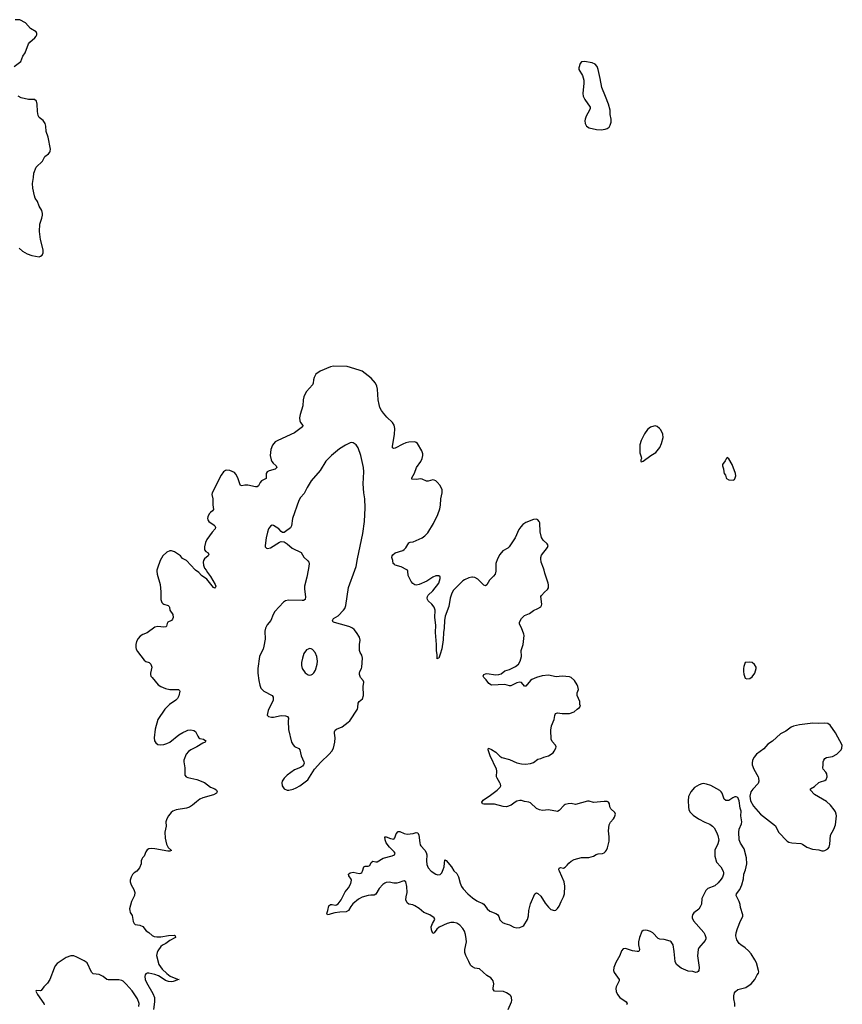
# Model space of a CAD drawing. Header units: inches. Extents: x 2057758 to 2159670, y 827298 to 1016821.
# Tile 70 of 90: x 2093971 to 2104921, y 964219 to 977333. Entities that reach past the tile are written whole.
import ezdxf

# ---------------------------------------------------------------- set-up
doc = ezdxf.new("R2010")
doc.units = ezdxf.units.IN
doc.header["$MEASUREMENT"] = 0
for name, color, linetype in [('C0996', 7, 'Continuous'), ('C0997', 7, 'Continuous'), ('C1906', 7, 'Continuous'), ('C1907', 7, 'Continuous')]:
    doc.layers.add(name, color=color, linetype=linetype)

msp = doc.modelspace()

# ---------------------------------------------------------------- linework, layer by layer
at = {"layer": 'C0996', "color": 6}
for points, elevation in [([(2095798, 970000), (2095796, 969990), (2095802, 969950), (2095840, 969810), (2095851, 969711), (2095851, 969610), (2095865, 969570), (2095876, 969556), (2095890, 969547), (2095947, 969530), (2095959, 969519), (2095964, 969510), (2095969, 969470), (2096011, 969411), (2096014, 969370), (2096006, 969350), (2095990, 969332), (2095945, 969310), (2095933, 969290), (2095925, 969255), (2095915, 969245), (2095890, 969240), (2095810, 969250), (2095770, 969241), (2095670, 969167), (2095610, 969145), (2095576, 969124), (2095546, 969090), (2095526, 969050), (2095515, 969010), (2095516, 968970), (2095521, 968950), (2095539, 968919), (2095630, 968802), (2095650, 968786), (2095693, 968773), (2095717, 968750), (2095730, 968710), (2095710, 968630), (2095710, 968610), (2095718, 968590), (2095734, 968570), (2095816, 968476), (2095850, 968450), (2095910, 968425), (2095970, 968413), (2096085, 968410), (2096099, 968399), (2096104, 968390), (2096090, 968329), (2096070, 968290), (2096050, 968269), (2095964, 968210), (2095901, 968150), (2095812, 968010), (2095776, 967884), (2095761, 967770), (2095764, 967730), (2095781, 967701), (2095810, 967681), (2095850, 967676), (2095890, 967680), (2095930, 967692), (2095970, 967711), (2096090, 967806), (2096142, 967838), (2096190, 967860), (2096210, 967868), (2096250, 967873), (2096287, 967867), (2096310, 967854), (2096341, 967790), (2096356, 967770), (2096370, 967761), (2096417, 967750), (2096449, 967730), (2096441, 967710), (2096410, 967699), (2096330, 967647), (2096250, 967610), (2096216, 967584), (2096189, 967550), (2096156, 967470), (2096156, 967450), (2096170, 967370), (2096170, 967270), (2096185, 967250), (2096210, 967238), (2096330, 967213), (2096432, 967172), (2096513, 967113), (2096570, 967090), (2096590, 967070), (2096599, 967050), (2096590, 967030), (2096553, 967010), (2096411, 966969), (2096370, 966950), (2096323, 966917), (2096270, 966869), (2096230, 966844), (2096190, 966832), (2096053, 966807), (2096010, 966790), (2095987, 966773), (2095952, 966728), (2095930, 966690), (2095915, 966650), (2095919, 966590), (2095904, 966510), (2095908, 966430), (2095927, 966350), (2095949, 966309), (2095991, 966269), (2095970, 966258), (2095943, 966257), (2095770, 966290), (2095730, 966294), (2095690, 966290), (2095670, 966277), (2095650, 966250), (2095630, 966190), (2095607, 966170), (2095595, 966150), (2095588, 966130), (2095588, 966090), (2095565, 966035), (2095530, 965993), (2095495, 965970), (2095474, 965946), (2095453, 965910), (2095442, 965870), (2095441, 965850), (2095453, 965810), (2095490, 965748), (2095503, 965710), (2095498, 965670), (2095459, 965590), (2095434, 965490), (2095435, 965470), (2095443, 965443), (2095470, 965402), (2095483, 965323), (2095493, 965293), (2095510, 965282), (2095570, 965272), (2095610, 965255), (2095656, 965196), (2095690, 965175), (2095734, 965134), (2095762, 965122), (2095797, 965117), (2095850, 965118), (2095950, 965137), (2096030, 965138), (2096041, 965130), (2096045, 965110), (2096038, 965102), (2095970, 965067), (2095917, 965030), (2095872, 965008), (2095850, 964990), (2095809, 964930), (2095800, 964910), (2095794, 964870), (2095824, 964750), (2095867, 964687), (2095928, 964628), (2095975, 964595), (2096070, 964554), (2096094, 964550), (2096070, 964546), (2096041, 964530), (2096016, 964524), (2095990, 964520), (2095950, 964521), (2095910, 964537), (2095856, 964576), (2095817, 964597), (2095770, 964615), (2095688, 964632), (2095667, 964633), (2095650, 964626), (2095640, 964610), (2095636, 964590), (2095642, 964550), (2095660, 964510), (2095744, 964364), (2095764, 964310), (2095767, 964253), (2095750, 964150)], 500), ([(2096451, 970000), (2096469, 969969), (2096510, 969916), (2096575, 969810), (2096580, 969790), (2096574, 969766), (2096570, 969763), (2096550, 969770), (2096460, 969880), (2096393, 969930), (2096354, 969970), (2096311, 970000)], 500), ([(2097811, 970000), (2097794, 969910), (2097760, 969790), (2097760, 969750), (2097775, 969645), (2097771, 969610), (2097750, 969599), (2097730, 969598), (2097550, 969601), (2097510, 969594), (2097484, 969576), (2097368, 969450), (2097344, 969410), (2097316, 969330), (2097265, 969275), (2097244, 969230), (2097236, 969190), (2097237, 969083), (2097222, 968990), (2097211, 968950), (2097179, 968890), (2097163, 968850), (2097143, 968690), (2097141, 968630), (2097154, 968530), (2097167, 968470), (2097183, 968430), (2097219, 968390), (2097331, 968331), (2097347, 968310), (2097344, 968270), (2097280, 968130), (2097268, 968090), (2097267, 968070), (2097285, 968050), (2097324, 968044), (2097350, 968045), (2097453, 968067), (2097510, 968061), (2097538, 968050), (2097549, 968030), (2097545, 967990), (2097550, 967881), (2097589, 967710), (2097610, 967674), (2097630, 967652), (2097686, 967626), (2097702, 967610), (2097717, 967530), (2097754, 967450), (2097756, 967430), (2097750, 967410), (2097734, 967390), (2097707, 967373), (2097630, 967340), (2097530, 967270), (2097492, 967230), (2097467, 967190), (2097459, 967170), (2097463, 967130), (2097491, 967090), (2097533, 967073), (2097553, 967073), (2097610, 967086), (2097650, 967102), (2097698, 967130), (2097807, 967210), (2097897, 967350), (2097978, 967442), (2098090, 967550), (2098124, 967590), (2098148, 967632), (2098168, 967712), (2098172, 967770), (2098161, 967830), (2098161, 967850), (2098170, 967870), (2098190, 967883), (2098264, 967916), (2098345, 967975), (2098365, 967995), (2098466, 968150), (2098473, 968170), (2098476, 968230), (2098490, 968250), (2098532, 968288), (2098547, 968330), (2098544, 968450), (2098550, 968510), (2098543, 968530), (2098508, 968570), (2098495, 968610), (2098494, 968630), (2098498, 968650), (2098520, 968690), (2098524, 968710), (2098532, 968830), (2098526, 968870), (2098504, 968904), (2098496, 968930), (2098495, 969010), (2098503, 969070), (2098495, 969110), (2098453, 969173), (2098422, 969210), (2098399, 969230), (2098366, 969246), (2098322, 969262), (2098162, 969302), (2098145, 969310), (2098137, 969330), (2098150, 969357), (2098210, 969394), (2098282, 969470), (2098297, 969490), (2098314, 969530), (2098350, 969770), (2098431, 970000)], 600), ([(2100000, 969907), (2099990, 969909), (2099950, 969899), (2099890, 969871), (2099870, 969857), (2099770, 969763), (2099742, 969730), (2099717, 969683), (2099703, 969630), (2099683, 969517), (2099635, 969390), (2099625, 969330), (2099623, 969230), (2099614, 969170), (2099608, 969072), (2099590, 968953), (2099570, 968881), (2099550, 968830), (2099534, 968826), (2099530, 968819), (2099526, 968826), (2099527, 968873), (2099517, 968930), (2099519, 969010), (2099504, 969170), (2099509, 969270), (2099499, 969370), (2099503, 969470), (2099490, 969507), (2099458, 969550), (2099410, 969595), (2099401, 969610), (2099397, 969630), (2099400, 969650), (2099410, 969670), (2099472, 969728), (2099550, 969828), (2099570, 969890), (2099570, 969912), (2099550, 969928), (2099510, 969925), (2099470, 969909), (2099390, 969854), (2099290, 969809), (2099250, 969802), (2099230, 969808), (2099204, 969824), (2099182, 969850), (2099142, 969930), (2099139, 969990), (2099131, 970000)], 500), ([(2100000, 964716), (2099985, 964725), (2099970, 964740), (2099949, 964790), (2099908, 964868), (2099897, 964910), (2099898, 964950), (2099917, 965050), (2099916, 965090), (2099906, 965150), (2099892, 965192), (2099871, 965230), (2099830, 965274), (2099790, 965300), (2099750, 965310), (2099710, 965309), (2099663, 965297), (2099553, 965247), (2099522, 965218), (2099490, 965170), (2099470, 965162), (2099452, 965210), (2099449, 965250), (2099465, 965295), (2099496, 965350), (2099490, 965370), (2099430, 965409), (2099350, 965442), (2099290, 965497), (2099231, 965531), (2099204, 965544), (2099150, 965554), (2099129, 965569), (2099113, 965610), (2099116, 965650), (2099129, 965710), (2099123, 965790), (2099110, 965848), (2099090, 965863), (2099070, 965860), (2099021, 965839), (2098990, 965831), (2098950, 965832), (2098890, 965847), (2098850, 965842), (2098830, 965833), (2098806, 965814), (2098757, 965763), (2098710, 965686), (2098690, 965674), (2098646, 965674), (2098610, 965668), (2098530, 965644), (2098480, 965620), (2098405, 965555), (2098378, 965522), (2098346, 965470), (2098316, 965450), (2098234, 965446), (2098164, 965436), (2098115, 965425), (2098090, 965413), (2098068, 965410), (2098061, 965430), (2098074, 965466), (2098088, 965532), (2098110, 965550), (2098130, 965550), (2098170, 965538), (2098190, 965544), (2098210, 965558), (2098252, 965610), (2098302, 965718), (2098349, 965771), (2098380, 965830), (2098388, 965870), (2098385, 965885), (2098352, 965930), (2098347, 965950), (2098368, 965970), (2098410, 965979), (2098490, 965963), (2098510, 965965), (2098525, 965975), (2098535, 965990), (2098551, 966049), (2098570, 966057), (2098610, 966059), (2098630, 966069), (2098651, 966109), (2098670, 966127), (2098710, 966115), (2098730, 966118), (2098810, 966166), (2098930, 966197), (2098960, 966210), (2098970, 966230), (2098955, 966250), (2098892, 966310), (2098850, 966370), (2098836, 966410), (2098830, 966451), (2098849, 966451), (2098906, 966426), (2098950, 966419), (2098963, 966437), (2098982, 966490), (2099010, 966521), (2099030, 966519), (2099090, 966492), (2099130, 966487), (2099210, 966496), (2099250, 966508), (2099270, 966502), (2099284, 966470), (2099296, 966370), (2099304, 966344), (2099312, 966330), (2099366, 966270), (2099382, 966242), (2099390, 966210), (2099385, 966130), (2099390, 966081), (2099410, 966036), (2099450, 965990), (2099510, 965950), (2099536, 965944), (2099570, 965948), (2099590, 965968), (2099610, 966015), (2099620, 966050), (2099630, 966145), (2099650, 966136), (2099720, 966050), (2099750, 965998), (2099790, 965962), (2099810, 965915), (2099833, 965833), (2099850, 965790), (2099875, 965755), (2099935, 965690), (2100000, 965639)], 500), ([(2095556, 964190), (2095560, 964230), (2095538, 964290), (2095470, 964400), (2095390, 964488), (2095350, 964525), (2095330, 964536), (2095290, 964545), (2095150, 964544), (2095130, 964551), (2095080, 964590), (2095030, 964616), (2094950, 964626), (2094928, 964648), (2094870, 964771), (2094830, 964798), (2094730, 964848), (2094690, 964864), (2094650, 964865), (2094590, 964843), (2094470, 964762), (2094445, 964730), (2094430, 964701), (2094370, 964550), (2094341, 964499), (2094292, 964450), (2094257, 964403), (2094250, 964398), (2094190, 964403), (2094185, 964395), (2094209, 964350), (2094291, 964231), (2094297, 964210)], 500)]:
    msp.add_lwpolyline(points, dxfattribs=dict(at, elevation=elevation))
at = {"layer": 'C0996', "color": 6, "elevation": 700}
msp.add_lwpolyline([(2097830, 968956), (2097810, 968951), (2097790, 968939), (2097753, 968890), (2097734, 968830), (2097724, 968770), (2097723, 968730), (2097733, 968690), (2097770, 968633), (2097810, 968606), (2097830, 968602), (2097850, 968606), (2097870, 968615), (2097887, 968633), (2097909, 968670), (2097932, 968750), (2097936, 968790), (2097927, 968850), (2097904, 968904), (2097870, 968943), (2097850, 968953)], close=True, dxfattribs=at)
at = {"layer": 'C0997', "color": 6}
for points, elevation in [([(2093897, 976710), (2093984, 976776), (2094014, 976846), (2094042, 976890), (2094088, 977012), (2094105, 977035), (2094172, 977090), (2094190, 977113), (2094198, 977130), (2094200, 977150), (2094190, 977170), (2094116, 977216), (2094050, 977290), (2093971, 977330), (2093910, 977333)], 500), ([(2093966, 974290), (2094010, 974250), (2094070, 974215), (2094131, 974191), (2094230, 974176), (2094250, 974183), (2094270, 974199), (2094284, 974230), (2094285, 974270), (2094247, 974407), (2094233, 974510), (2094239, 974610), (2094265, 974690), (2094273, 974730), (2094273, 974753), (2094265, 974790), (2094228, 974848), (2094210, 974910), (2094178, 974958), (2094166, 974986), (2094146, 975090), (2094142, 975150), (2094156, 975230), (2094158, 975290), (2094190, 975370), (2094276, 975450), (2094307, 975510), (2094354, 975546), (2094372, 975568), (2094378, 975582), (2094380, 975610), (2094351, 975770), (2094325, 975845), (2094317, 975917), (2094308, 975950), (2094282, 975990), (2094232, 976032), (2094218, 976058), (2094206, 976110), (2094203, 976210), (2094194, 976250), (2094170, 976270), (2094090, 976271), (2093990, 976294), (2093950, 976314)], 500), ([(2099131, 970000), (2099126, 970006), (2099047, 970047), (2098970, 970069), (2098958, 970078), (2098944, 970090), (2098938, 970130), (2098924, 970170), (2098927, 970190), (2098936, 970204), (2098970, 970232), (2099070, 970264), (2099090, 970276), (2099110, 970298), (2099150, 970367), (2099170, 970374), (2099210, 970378), (2099328, 970432), (2099363, 970457), (2099402, 970498), (2099479, 970621), (2099536, 970744), (2099562, 970818), (2099573, 970867), (2099575, 970950), (2099595, 971030), (2099594, 971070), (2099566, 971130), (2099530, 971174), (2099510, 971191), (2099490, 971201), (2099470, 971205), (2099410, 971185), (2099387, 971187), (2099330, 971213), (2099310, 971216), (2099247, 971207), (2099192, 971212), (2099190, 971230), (2099225, 971295), (2099255, 971370), (2099311, 971450), (2099329, 971490), (2099338, 971530), (2099338, 971550), (2099326, 971590), (2099268, 971688), (2099250, 971703), (2099229, 971709), (2099150, 971707), (2099110, 971699), (2099070, 971681), (2098970, 971625), (2098950, 971620), (2098935, 971630), (2098934, 971654), (2098962, 971810), (2098963, 971890), (2098954, 971934), (2098933, 971970), (2098860, 972040), (2098813, 972093), (2098787, 972130), (2098767, 972167), (2098754, 972210), (2098743, 972270), (2098733, 972413), (2098724, 972450), (2098706, 972490), (2098650, 972559), (2098528, 972650), (2098490, 972665), (2098330, 972712), (2098150, 972720), (2098109, 972711), (2097970, 972654), (2097914, 972610), (2097890, 972569), (2097882, 972538), (2097878, 972490), (2097870, 972470), (2097790, 972381), (2097771, 972349), (2097755, 972310), (2097746, 972270), (2097740, 972190), (2097704, 972076), (2097697, 972030), (2097699, 971990), (2097707, 971970), (2097741, 971930), (2097736, 971910), (2097630, 971832), (2097405, 971730), (2097372, 971710), (2097353, 971690), (2097336, 971664), (2097312, 971610), (2097307, 971530), (2097318, 971470), (2097327, 971450), (2097346, 971426), (2097383, 971390), (2097392, 971370), (2097370, 971348), (2097290, 971323), (2097265, 971310), (2097253, 971290), (2097254, 971230), (2097250, 971221), (2097188, 971192), (2097172, 971170), (2097150, 971126), (2097130, 971113), (2097110, 971110), (2097010, 971132), (2096970, 971134), (2096930, 971126), (2096911, 971131), (2096900, 971150), (2096876, 971230), (2096850, 971281), (2096830, 971302), (2096770, 971330), (2096730, 971334), (2096710, 971330), (2096682, 971310), (2096652, 971268), (2096532, 971030), (2096528, 971010), (2096542, 970950), (2096541, 970870), (2096550, 970810), (2096538, 970790), (2096511, 970769), (2096495, 970750), (2096476, 970710), (2096472, 970690), (2096475, 970670), (2096487, 970650), (2096559, 970599), (2096569, 970590), (2096579, 970570), (2096573, 970550), (2096532, 970508), (2096464, 970410), (2096444, 970370), (2096430, 970310), (2096433, 970270), (2096449, 970250), (2096479, 970230), (2096490, 970210), (2096479, 970190), (2096430, 970150), (2096417, 970130), (2096413, 970110), (2096417, 970070), (2096433, 970030), (2096451, 970000)], 500), ([(2098431, 970000), (2098449, 970050), (2098466, 970154), (2098540, 970490), (2098560, 970650), (2098570, 970830), (2098566, 970950), (2098553, 971030), (2098544, 971150), (2098550, 971310), (2098546, 971370), (2098510, 971530), (2098476, 971630), (2098450, 971672), (2098410, 971699), (2098390, 971701), (2098370, 971697), (2098310, 971668), (2098230, 971617), (2098121, 971530), (2098048, 971452), (2097970, 971330), (2097850, 971190), (2097797, 971103), (2097757, 971023), (2097710, 970970), (2097686, 970930), (2097603, 970690), (2097590, 970590), (2097574, 970566), (2097510, 970516), (2097490, 970505), (2097470, 970503), (2097450, 970517), (2097420, 970550), (2097350, 970596), (2097330, 970599), (2097310, 970586), (2097285, 970550), (2097270, 970507), (2097253, 970430), (2097237, 970330), (2097240, 970310), (2097255, 970295), (2097270, 970289), (2097310, 970297), (2097430, 970376), (2097450, 970385), (2097490, 970380), (2097530, 970352), (2097596, 970296), (2097717, 970237), (2097753, 970173), (2097807, 970127), (2097818, 970110), (2097823, 970090), (2097820, 970050), (2097811, 970000)], 600), ([(2096311, 970000), (2096305, 970005), (2096190, 970130), (2096138, 970158), (2096110, 970191), (2096030, 970245), (2095990, 970259), (2095970, 970257), (2095930, 970241), (2095875, 970190), (2095857, 970163), (2095841, 970130), (2095804, 970030), (2095798, 970000)], 500)]:
    msp.add_lwpolyline(points, dxfattribs=dict(at, elevation=elevation))
at = {"layer": 'C1906', "color": 6, "elevation": 500}
for points in [[(2100000, 965639), (2100055, 965595), (2100082, 965582), (2100128, 965568), (2100150, 965554), (2100193, 965490), (2100230, 965458), (2100308, 965428), (2100330, 965415), (2100347, 965390), (2100364, 965344), (2100398, 965310), (2100430, 965295), (2100490, 965277), (2100550, 965244), (2100590, 965236), (2100630, 965241), (2100670, 965260), (2100681, 965270), (2100732, 965348), (2100743, 965397), (2100749, 965470), (2100770, 965557), (2100830, 965691), (2100850, 965705), (2100870, 965696), (2100910, 965657), (2100965, 965565), (2101010, 965511), (2101042, 965482), (2101090, 965467), (2101107, 965473), (2101130, 965493), (2101153, 965527), (2101178, 965590), (2101211, 965650), (2101221, 965690), (2101227, 965793), (2101220, 965850), (2101155, 965990), (2101149, 966011), (2101150, 966031), (2101170, 966039), (2101210, 966034), (2101230, 966044), (2101260, 966070), (2101281, 966099), (2101313, 966127), (2101350, 966148), (2101450, 966172), (2101546, 966174), (2101610, 966191), (2101646, 966214), (2101670, 966222), (2101730, 966229), (2101750, 966237), (2101770, 966253), (2101784, 966270), (2101797, 966303), (2101816, 966390), (2101817, 966450), (2101810, 966530), (2101817, 966610), (2101835, 966645), (2101877, 966690), (2101888, 966710), (2101900, 966750), (2101893, 966773), (2101842, 966822), (2101828, 966850), (2101820, 966890), (2101810, 966909), (2101790, 966920), (2101750, 966920), (2101610, 966905), (2101550, 966924), (2101530, 966925), (2101370, 966881), (2101310, 966893), (2101270, 966891), (2101230, 966879), (2101217, 966870), (2101150, 966800), (2101130, 966789), (2101010, 966808), (2100930, 966801), (2100890, 966808), (2100850, 966826), (2100770, 966901), (2100750, 966910), (2100690, 966921), (2100650, 966934), (2100630, 966935), (2100590, 966923), (2100568, 966912), (2100511, 966869), (2100450, 966850), (2100408, 966852), (2100290, 966886), (2100150, 966886), (2100130, 966890), (2100123, 966910), (2100141, 966939), (2100237, 967003), (2100328, 967070), (2100368, 967110), (2100374, 967130), (2100371, 967150), (2100362, 967170), (2100325, 967230), (2100320, 967250), (2100322, 967330), (2100317, 967350), (2100232, 967530), (2100205, 967610), (2100210, 967630), (2100250, 967613), (2100310, 967577), (2100362, 967522), (2100390, 967504), (2100490, 967478), (2100590, 967435), (2100650, 967422), (2100702, 967418), (2100770, 967425), (2100810, 967440), (2100870, 967483), (2100910, 967492), (2100950, 967512), (2101009, 967530), (2101070, 967570), (2101086, 967590), (2101106, 967630), (2101110, 967650), (2101103, 967670), (2101059, 967719), (2101044, 967750), (2101039, 967870), (2101052, 967930), (2101085, 968010), (2101094, 968066), (2101105, 968090), (2101130, 968102), (2101190, 968092), (2101290, 968091), (2101350, 968115), (2101390, 968151), (2101422, 968170), (2101434, 968190), (2101429, 968210), (2101429, 968250), (2101392, 968332), (2101393, 968367), (2101410, 968410), (2101401, 968450), (2101390, 968476), (2101356, 968530), (2101311, 968571), (2101290, 968581), (2101190, 968590), (2101110, 968581), (2101010, 968601), (2100927, 968593), (2100850, 968571), (2100790, 968546), (2100770, 968530), (2100710, 968457), (2100690, 968454), (2100650, 968504), (2100630, 968508), (2100590, 968500), (2100510, 968461), (2100490, 968460), (2100430, 968478), (2100250, 968470), (2100218, 968490), (2100181, 968541), (2100151, 968570), (2100142, 968590), (2100148, 968610), (2100170, 968622), (2100190, 968624), (2100309, 968609), (2100350, 968612), (2100381, 968619), (2100430, 968660), (2100490, 968676), (2100570, 968717), (2100609, 968750), (2100635, 968790), (2100649, 968850), (2100645, 968930), (2100671, 969010), (2100686, 969130), (2100683, 969150), (2100652, 969232), (2100622, 969282), (2100623, 969310), (2100650, 969357), (2100690, 969396), (2100756, 969424), (2100810, 969464), (2100870, 969490), (2100906, 969514), (2100917, 969530), (2100922, 969550), (2100910, 969650), (2100915, 969665), (2100955, 969710), (2100997, 969743), (2101012, 969768), (2101012, 969808), (2101007, 969830), (2100962, 969962), (2100952, 970000)], [(2100310, 970000), (2100310, 969990), (2100298, 969950), (2100279, 969921), (2100223, 969870), (2100190, 969806), (2100170, 969794), (2100150, 969801), (2100070, 969881), (2100030, 969902), (2100000, 969907)], [(2103492, 964190), (2103492, 964228), (2103479, 964290), (2103479, 964330), (2103488, 964370), (2103501, 964390), (2103530, 964415), (2103636, 964444), (2103708, 964492), (2103755, 964550), (2103788, 964612), (2103806, 964634), (2103810, 964650), (2103805, 964670), (2103777, 964770), (2103758, 964810), (2103707, 964890), (2103673, 964930), (2103630, 964970), (2103571, 965010), (2103550, 965030), (2103519, 965079), (2103503, 965130), (2103508, 965172), (2103525, 965230), (2103568, 965332), (2103598, 965390), (2103598, 965410), (2103567, 965510), (2103562, 965550), (2103548, 965588), (2103515, 965650), (2103510, 965670), (2103512, 965690), (2103556, 965750), (2103584, 965810), (2103605, 965890), (2103610, 965950), (2103631, 966010), (2103650, 966090), (2103644, 966170), (2103614, 966290), (2103567, 966367), (2103550, 966410), (2103545, 966510), (2103550, 966550), (2103578, 966622), (2103582, 966650), (2103572, 966730), (2103574, 966790), (2103563, 966830), (2103548, 966928), (2103530, 966972), (2103510, 966982), (2103490, 966982), (2103463, 966970), (2103410, 966933), (2103370, 966934), (2103349, 966949), (2103321, 967030), (2103310, 967050), (2103290, 967068), (2103170, 967134), (2103112, 967152), (2103070, 967158), (2103050, 967157), (2103016, 967144), (2102955, 967105), (2102905, 967050), (2102885, 967015), (2102875, 966985), (2102869, 966930), (2102872, 966850), (2102880, 966810), (2102897, 966777), (2102936, 966736), (2103005, 966690), (2103090, 966643), (2103156, 966616), (2103193, 966593), (2103214, 966570), (2103247, 966510), (2103265, 966465), (2103276, 966404), (2103264, 966356), (2103226, 966274), (2103224, 966190), (2103247, 966110), (2103306, 966050), (2103333, 965993), (2103339, 965970), (2103339, 965950), (2103326, 965910), (2103310, 965884), (2103270, 965838), (2103222, 965798), (2103130, 965761), (2103106, 965734), (2103050, 965630), (2103046, 965554), (2103030, 965515), (2103010, 965486), (2102945, 965435), (2102928, 965410), (2102922, 965390), (2102922, 965370), (2102939, 965330), (2103076, 965176), (2103091, 965150), (2103103, 965110), (2103103, 965090), (2103095, 965070), (2103009, 964970), (2103002, 964950), (2102995, 964865), (2103015, 964710), (2103010, 964670), (2103003, 964657), (2102990, 964645), (2102970, 964643), (2102930, 964654), (2102870, 964661), (2102778, 964698), (2102715, 964750), (2102697, 964790), (2102684, 964924), (2102670, 965009), (2102645, 965050), (2102630, 965060), (2102550, 965084), (2102490, 965088), (2102470, 965097), (2102400, 965170), (2102370, 965190), (2102330, 965201), (2102295, 965205), (2102270, 965204), (2102251, 965190), (2102222, 965110), (2102210, 965050), (2102209, 965010), (2102220, 964950), (2102217, 964930), (2102210, 964924), (2102190, 964920), (2102130, 964931), (2102050, 964958), (2102030, 964962), (2102004, 964956), (2101981, 964930), (2101959, 964870), (2101905, 964775), (2101879, 964710), (2101876, 964670), (2101884, 964644), (2101950, 964550), (2101950, 964530), (2101909, 964450), (2101905, 964430), (2101912, 964390), (2101928, 964350), (2101961, 964310), (2102044, 964250), (2102056, 964230), (2102050, 964210)], [(2100474, 964150), (2100518, 964250), (2100523, 964270), (2100519, 964310), (2100509, 964330), (2100499, 964339), (2100450, 964370), (2100410, 964388), (2100290, 964392), (2100275, 964415), (2100273, 964433), (2100281, 964490), (2100273, 964530), (2100262, 964550), (2100241, 964570), (2100190, 964602), (2100090, 964689), (2100030, 964698), (2100000, 964716)]]:
    msp.add_lwpolyline(points, dxfattribs=at)
for points in [[(2103690, 968776), (2103630, 968770), (2103610, 968717), (2103606, 968690), (2103605, 968650), (2103610, 968614), (2103630, 968562), (2103650, 968556), (2103690, 968560), (2103720, 968580), (2103755, 968630), (2103776, 968690), (2103773, 968710), (2103750, 968747), (2103719, 968770)], [(2104685, 967965), (2104610, 967961), (2104530, 967964), (2104350, 967942), (2104270, 967922), (2104240, 967910), (2104170, 967859), (2104100, 967820), (2103990, 967724), (2103930, 967685), (2103877, 967623), (2103781, 967550), (2103748, 967510), (2103727, 967470), (2103720, 967430), (2103722, 967410), (2103742, 967350), (2103799, 967250), (2103807, 967230), (2103811, 967190), (2103800, 967160), (2103730, 967085), (2103705, 967050), (2103691, 966991), (2103697, 966930), (2103738, 966858), (2103830, 966750), (2104030, 966597), (2104072, 966512), (2104185, 966390), (2104210, 966379), (2104250, 966371), (2104370, 966361), (2104391, 966351), (2104450, 966310), (2104525, 966285), (2104610, 966276), (2104650, 966265), (2104670, 966263), (2104690, 966267), (2104729, 966290), (2104745, 966310), (2104756, 966350), (2104764, 966470), (2104809, 966551), (2104829, 966610), (2104842, 966730), (2104840, 966750), (2104830, 966781), (2104814, 966810), (2104766, 966870), (2104710, 966919), (2104553, 967013), (2104497, 967070), (2104496, 967090), (2104550, 967121), (2104610, 967172), (2104630, 967182), (2104690, 967198), (2104707, 967213), (2104719, 967250), (2104713, 967290), (2104703, 967310), (2104666, 967350), (2104661, 967370), (2104667, 967410), (2104667, 967450), (2104675, 967470), (2104690, 967491), (2104710, 967506), (2104790, 967521), (2104849, 967551), (2104904, 967610), (2104916, 967630), (2104921, 967670), (2104830, 967835), (2104758, 967938), (2104730, 967960)]]:
    msp.add_lwpolyline(points, close=True, dxfattribs=at)
at = {"layer": 'C1907', "color": 6, "elevation": 500}
for points in [[(2101490, 976776), (2101450, 976772), (2101432, 976750), (2101415, 976690), (2101414, 976670), (2101464, 976590), (2101481, 976530), (2101482, 976490), (2101469, 976350), (2101473, 976313), (2101494, 976270), (2101563, 976170), (2101564, 976150), (2101556, 976130), (2101512, 976048), (2101497, 976010), (2101494, 975986), (2101497, 975950), (2101515, 975915), (2101550, 975892), (2101650, 975869), (2101710, 975868), (2101764, 975876), (2101790, 975885), (2101816, 975904), (2101833, 975930), (2101843, 975970), (2101844, 976010), (2101832, 976070), (2101829, 976129), (2101807, 976210), (2101771, 976310), (2101718, 976430), (2101699, 976550), (2101673, 976670), (2101657, 976710), (2101630, 976740), (2101590, 976760)], [(2102430, 971922), (2102410, 971920), (2102370, 971904), (2102330, 971876), (2102290, 971819), (2102244, 971730), (2102227, 971670), (2102224, 971590), (2102226, 971566), (2102245, 971510), (2102247, 971490), (2102239, 971470), (2102241, 971450), (2102250, 971444), (2102270, 971451), (2102372, 971528), (2102441, 971570), (2102490, 971636), (2102516, 971690), (2102535, 971770), (2102532, 971812), (2102505, 971870), (2102489, 971890), (2102456, 971916)], [(2103390, 971502), (2103374, 971486), (2103361, 971459), (2103328, 971410), (2103328, 971390), (2103340, 971350), (2103343, 971310), (2103350, 971291), (2103368, 971268), (2103374, 971230), (2103381, 971221), (2103410, 971205), (2103470, 971199), (2103484, 971210), (2103496, 971230), (2103502, 971258), (2103501, 971290), (2103457, 971410), (2103410, 971484)]]:
    msp.add_lwpolyline(points, close=True, dxfattribs=at)
msp.add_lwpolyline([(2100952, 970000), (2100944, 970030), (2100912, 970110), (2100906, 970150), (2100908, 970172), (2100919, 970201), (2100998, 970302), (2101004, 970330), (2100993, 970353), (2100939, 970399), (2100918, 970438), (2100898, 970510), (2100894, 970630), (2100886, 970650), (2100870, 970670), (2100850, 970679), (2100810, 970676), (2100710, 970635), (2100669, 970611), (2100640, 970580), (2100617, 970543), (2100565, 970430), (2100486, 970314), (2100467, 970293), (2100403, 970257), (2100362, 970210), (2100331, 970150), (2100309, 970090), (2100310, 970000)], dxfattribs=at)

doc.saveas('drawing.dxf')
